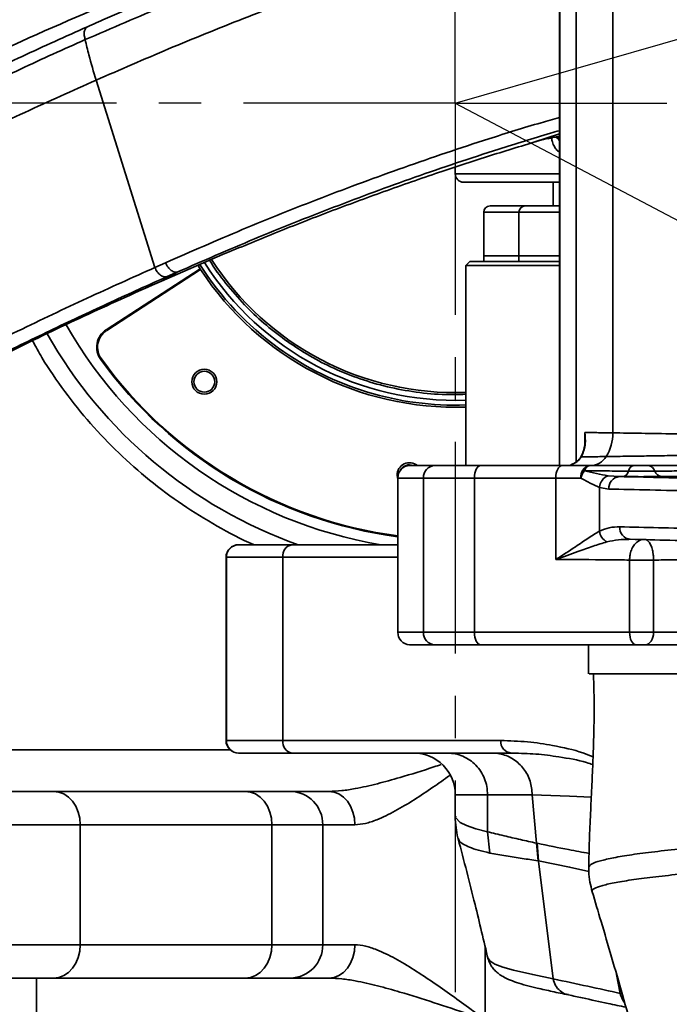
# Model space of a CAD drawing. Header units: millimetres. Extents: x -10540 to 6039, y -7467 to 6433.
# Tile 11 of 179: x -5106 to -4950, y -2550 to -2313. Entities that reach past the tile are written whole.
import ezdxf

# ---------------------------------------------------------------- set-up
doc = ezdxf.new("R2010")
doc.units = ezdxf.units.MM
doc.header["$LTSCALE"] = 8
doc.header["$PDSIZE"] = -1
doc.linetypes.add('CENTER', pattern=[10.16, 6.35, -1.27, 1.27, -1.27])
doc.layers.get('Defpoints').update_dxf_attribs({"true_color": 0x5e5e5e})
doc.layers.add('2细线层', color=4, linetype='Continuous', lineweight=13)
doc.layers.add('细实线层', color=7, linetype='Continuous')
doc.dimstyles.new('ISO-25', dxfattribs={"dimscale": 20, "dimtxt": 5, "dimasz": 6, "dimexe": 6, "dimexo": 0.625, "dimtad": 1, "dimtoh": 1, "dimdec": 0, "dimtxsty": 'Standard', "dimcen": 2.5, "dimclrd": 1, "dimclre": 1, "dimclrt": 4, "dimadec": 1, "dimazin": 2, "dimtfac": 1, "dimtdec": 0, "dimtmove": 0, "dimatfit": 0, "dimfxl": 1, "dimarcsym": 0})

# ---------------------------------------------------------------- blocks, each defined once
blk = doc.blocks.new('*D101')
at = {"layer": '2细线层', "color": 1, "linetype": 'ByBlock', "lineweight": -2, "transparency": 16777216}
blk.add_line((-5001.18, -2333.27), (-2056.74, -1489.33), dxfattribs=at)
at = {"layer": '2细线层', "color": 1, "linetype": 'ByBlock', "transparency": 16777216}
blk.add_solid([(-2062.25, -1470.1), (-2051.23, -1508.56), (-1941.38, -1456.27)], dxfattribs=at)
at = {"layer": 'Defpoints', "color": 0, "linetype": 'ByBlock', "transparency": 16777216}
for p in [(-1941.38, -1456.27), (-5001.18, -2333.27)]:
    blk.add_point(p, dxfattribs=at)
at = {"layer": '2细线层', "color": 4, "linetype": 'ByBlock', "transparency": 16777216, "insert": (-3546.18, -1851.22), "char_height": 100, "attachment_point": 5, "rotation": 15.9934}
blk.add_mtext('R3183', dxfattribs=at)
blk = doc.blocks.new('*D102')
at = {"layer": '2细线层', "color": 1, "linetype": 'ByBlock', "lineweight": -2, "transparency": 16777216}
for p, q in [((-5001.18, -2333.27), (-4109.98, -2804.26)), ((-4003.89, -2860.33), (-3352.21, -3204.74)), ((-3352.21, -3204.74), (-2993.64, -3204.74))]:
    blk.add_line(p, q, dxfattribs=at)
at = {"layer": '2细线层', "color": 1, "linetype": 'ByBlock', "transparency": 16777216}
blk.add_solid([(-3994.54, -2842.65), (-4013.23, -2878.01), (-4109.98, -2804.26)], dxfattribs=at)
at = {"layer": 'Defpoints', "color": 0, "linetype": 'ByBlock', "transparency": 16777216}
for p in [(-5001.18, -2333.27), (-4109.98, -2804.26)]:
    blk.add_point(p, dxfattribs=at)
at = {"layer": '2细线层', "color": 4, "linetype": 'ByBlock', "transparency": 16777216, "insert": (-3166.68, -3141.67), "char_height": 100, "attachment_point": 5}
blk.add_mtext('R1008', dxfattribs=at)

msp = doc.modelspace()

# ---------------------------------------------------------------- linework, layer by layer
at = {"color": 7, "linetype": 'Continuous', "lineweight": 35}
for p, q in [((-4976.18, -2420.27), (-4976.18, -2243.81)), ((-4972.19, -2419.41), (-4972.19, -2244.68)), ((-4963.35, -2245.62), (-4963.35, -2412.43)), ((-5073.26, -2372.73), (-5087.38, -2327.79)), ((-4982.3, -2342.68), (-4976.18, -2340.69)), ((-4982.21, -2342.66), (-4981.59, -2342.49)), ((-5001.18, -2348.64), (-5001.18, -2350.27)), ((-5001.18, -2350.27), (-4976.18, -2350.27)), ((-4976.18, -2352.27), (-4999.18, -2352.27)), ((-4977.68, -2352.27), (-4977.68, -2357.97)), ((-4992.84, -2357.97), (-4984.4, -2357.97)), ((-4984.4, -2357.97), (-4976.18, -2357.97)), ((-4994.34, -2359.47), (-4994.34, -2369.97)), ((-4985.9, -2359.47), (-4994.34, -2359.47)), ((-4985.9, -2359.47), (-4985.9, -2369.97)), ((-4985.82, -2359.47), (-4985.9, -2359.47)), ((-4976.18, -2359.47), (-4985.82, -2359.47)), ((-5071.71, -2376), (-5057, -2369.65)), ((-4994.34, -2369.97), (-4994.34, -2371.27)), ((-4985.9, -2369.97), (-4994.34, -2369.97)), ((-4985.9, -2369.97), (-4985.9, -2371.27)), ((-4985.82, -2369.97), (-4985.9, -2369.97)), ((-4976.18, -2369.97), (-4985.9, -2369.97)), ((-4976.18, -2369.97), (-4985.82, -2369.97)), ((-5073.26, -2372.73), (-5070.69, -2371.58)), ((-5062.4, -2373.03), (-5062.92, -2372.21)), ((-4997.68, -2371.27), (-4998.68, -2372.27)), ((-4998.68, -2372.27), (-4998.68, -2420.27)), ((-4976.18, -2372.27), (-4998.68, -2372.27)), ((-4976.18, -2371.27), (-4997.68, -2371.27)), ((-5062.4, -2373.03), (-5084.94, -2387.67)), ((-5062.29, -2373.2), (-5084.83, -2387.83)), ((-5067.74, -2373.78), (-5071.71, -2376)), ((-5067.74, -2373.78), (-5070.3, -2374.92)), ((-5084.94, -2387.67), (-5084.83, -2387.83)), ((-5086.27, -2394.79), (-5086.11, -2394.67)), ((-4970.12, -2415.06), (-4970.12, -2412.33)), ((-4970.98, -2418.2), (-4971.56, -2418.95)), ((-4970.99, -2418.07), (-4971.14, -2418.33)), ((-4970.89, -2418.03), (-4970.98, -2418.2)), ((-5012.14, -2420.27), (-5006.09, -2420.27)), ((-5006.09, -2420.27), (-4995.09, -2420.27)), ((-4995.09, -2420.27), (-4975.53, -2420.27)), ((-4975.53, -2420.27), (-4968.92, -2420.27)), ((-4968.92, -2420.27), (-4958.35, -2420.27)), ((-4954.87, -2420.27), (-4947.94, -2420.27)), ((-5008.83, -2423.27), (-5014.96, -2423.27)), ((-5014.96, -2423.27), (-5014.96, -2460.27)), ((-4996.6, -2423.27), (-5008.83, -2423.27)), ((-5008.83, -2460.27), (-5008.83, -2423.27)), ((-4977.05, -2423.27), (-4996.6, -2423.27)), ((-4996.6, -2423.27), (-4996.6, -2460.27)), ((-4977.05, -2442.79), (-4977.05, -2423.27)), ((-4971.04, -2423.27), (-4977.05, -2423.27)), ((-4964.51, -2422.7), (-4961.8, -2422.91)), ((-4960.85, -2422.92), (-4961.8, -2422.91)), ((-4966.58, -2425.53), (-4966.58, -2436.01)), ((-4964.34, -2425.91), (-4966.58, -2425.53)), ((-4959.18, -2437.97), (-4959.51, -2437.98)), ((-5053.18, -2439.27), (-5053.11, -2439.27)), ((-5053.11, -2439.27), (-5040.37, -2439.27)), ((-5040.37, -2439.27), (-5014.96, -2439.27)), ((-5056.18, -2442.27), (-5056.18, -2486.27)), ((-5056.11, -2442.27), (-5056.18, -2442.27)), ((-5042.56, -2442.27), (-5056.11, -2442.27)), ((-5056.11, -2486.27), (-5056.11, -2442.27)), ((-5042.56, -2442.27), (-5042.56, -2486.27)), ((-5014.96, -2442.27), (-5042.56, -2442.27)), ((-4959.34, -2442.95), (-4959.34, -2442.94)), ((-4953.6, -2442.95), (-4959.34, -2442.95)), ((-4959.34, -2460.27), (-4959.34, -2442.95)), ((-4953.6, -2442.94), (-4953.6, -2442.95)), ((-4953.6, -2442.95), (-4953.6, -2460.27)), ((-5014.96, -2460.27), (-5008.83, -2460.27)), ((-5008.83, -2460.27), (-4996.6, -2460.27)), ((-4996.6, -2460.27), (-4959.34, -2460.27)), ((-4959.34, -2460.27), (-4953.6, -2460.27)), ((-4953.6, -2460.27), (-4944.76, -2460.27)), ((-5006.09, -2463.27), (-5012.14, -2463.27)), ((-4995.09, -2463.27), (-5006.09, -2463.27)), ((-4957.83, -2463.27), (-4995.09, -2463.27)), ((-4969.18, -2463.27), (-4969.18, -2470.27)), ((-4955.53, -2463.27), (-4957.83, -2463.27)), ((-4946.69, -2463.27), (-4955.53, -2463.27)), ((-5056.18, -2486.27), (-5056.11, -2486.27)), ((-5056.11, -2486.27), (-5042.56, -2486.27)), ((-5042.56, -2486.27), (-4990.29, -2486.27)), ((-5053.11, -2489.27), (-5053.18, -2489.27)), ((-5040.37, -2489.27), (-5053.11, -2489.27)), ((-4987.71, -2489.27), (-5040.37, -2489.27)), ((-4987.43, -2489.28), (-4987.71, -2489.27)), ((-5171.18, -2498.48), (-5097.58, -2498.48)), ((-5097.58, -2498.48), (-5051.58, -2498.48)), ((-5051.58, -2498.48), (-5040.78, -2498.48)), ((-5001.18, -2499.27), (-5001.18, -2504.47)), ((-5001.15, -2499.27), (-5001.17, -2499.27)), ((-4993.43, -2508.16), (-4993.43, -2499.27)), ((-4981.65, -2510.89), (-4982.71, -2499.3)), ((-4982.71, -2499.3), (-4982.71, -2499.3)), ((-4982.71, -2499.3), (-4982.71, -2499.3)), ((-5091.18, -2506.48), (-5171.18, -2506.48)), ((-5091.18, -2506.48), (-5091.18, -2535.27)), ((-5045.18, -2506.48), (-5091.18, -2506.48)), ((-5045.18, -2535.27), (-5045.18, -2506.48)), ((-5032.98, -2506.48), (-5045.18, -2506.48)), ((-5032.98, -2535.27), (-5032.98, -2506.48)), ((-4993.43, -2508.16), (-4992.89, -2513.26)), ((-5000.38, -2509.88), (-5000.39, -2509.87)), ((-4981.65, -2510.89), (-4981.28, -2515.16)), ((-4981.54, -2510.9), (-4981.19, -2515.17)), ((-4981.19, -2515.18), (-4977.7, -2543.46)), ((-4969.16, -2516.69), (-4969.01, -2516.5)), ((-5171.18, -2535.27), (-5091.18, -2535.27)), ((-5091.18, -2535.27), (-5045.18, -2535.27)), ((-5045.18, -2535.27), (-5032.98, -2535.27)), ((-4962.46, -2542.42), (-4961.57, -2546.95)), ((-5097.58, -2543.27), (-5171.18, -2543.27)), ((-5051.58, -2543.27), (-5097.58, -2543.27)), ((-5040.78, -2543.27), (-5051.58, -2543.27)), ((-4961.57, -2546.95), (-4961.12, -2547.05))]:
    msp.add_line(p, q, dxfattribs=at)
at = {"color": 7, "linetype": 'Continuous', "lineweight": 35, "flags": 128}
for points in [[(-4976.18, -2341.87), (-4976.83, -2341.39), (-4976.85, -2341.38)], [(-4971.56, -2418.95), (-4971.64, -2418.98), (-4971.66, -2418.99)], [(-4970.98, -2418.2), (-4971.09, -2418.27), (-4971.14, -2418.33)], [(-4970.89, -2418.03), (-4971, -2418.11), (-4971.06, -2418.19)], [(-4996.6, -2423.27), (-4996.57, -2422.69), (-4996.49, -2422.12), (-4996.35, -2421.6), (-4996.16, -2421.15), (-4995.93, -2420.78), (-4995.67, -2420.5), (-4995.38, -2420.33), (-4995.09, -2420.27)], [(-4977.05, -2423.27), (-4977.02, -2422.69), (-4976.93, -2422.12), (-4976.79, -2421.6), (-4976.6, -2421.15), (-4976.37, -2420.78), (-4976.11, -2420.5), (-4975.83, -2420.33), (-4975.53, -2420.27)], [(-5015.15, -2422.6), (-5014.96, -2423.63), (-5014.96, -2423.65)], [(-4953.6, -2442.94), (-4954.23, -2442.94), (-4954.91, -2442.94), (-4955.64, -2442.94), (-4956.4, -2442.94), (-4957.16, -2442.94), (-4957.92, -2442.94), (-4958.65, -2442.94), (-4959.34, -2442.94)], [(-4996.6, -2460.27), (-4996.57, -2460.86), (-4996.49, -2461.42), (-4996.35, -2461.94), (-4996.16, -2462.39), (-4995.93, -2462.76), (-4995.67, -2463.04), (-4995.38, -2463.21), (-4995.09, -2463.27)], [(-4959.34, -2460.27), (-4959.31, -2460.86), (-4959.23, -2461.42), (-4959.09, -2461.94), (-4958.9, -2462.39), (-4958.67, -2462.76), (-4958.41, -2463.04), (-4958.12, -2463.21), (-4957.83, -2463.27)], [(-4953.6, -2460.27), (-4953.64, -2460.86), (-4953.75, -2461.42), (-4953.93, -2461.94), (-4954.17, -2462.39), (-4954.46, -2462.76), (-4954.79, -2463.04), (-4955.15, -2463.21), (-4955.53, -2463.27)], [(-5149.64, -2488.48), (-5129.64, -2488.48), (-5055.21, -2488.48)], [(-5091.18, -2506.48), (-5091.3, -2504.92), (-5091.66, -2503.42), (-5092.26, -2502.03), (-5093.05, -2500.82), (-5094.02, -2499.82), (-5095.13, -2499.09), (-5096.33, -2498.63), (-5097.58, -2498.48)], [(-5045.18, -2506.48), (-5045.3, -2504.92), (-5045.66, -2503.42), (-5046.26, -2502.03), (-5047.05, -2500.82), (-5048.02, -2499.82), (-5049.13, -2499.09), (-5050.33, -2498.63), (-5051.58, -2498.48)], [(-5025.24, -2506.48), (-5025.36, -2504.92), (-5025.72, -2503.42), (-5026.29, -2502.03), (-5027.07, -2500.82), (-5028.02, -2499.82), (-5029.1, -2499.09), (-5030.27, -2498.63), (-5031.49, -2498.48)], [(-4968.54, -2499.88), (-4973.73, -2499.63), (-4982.71, -2499.3), (-4982.71, -2499.3), (-4982.71, -2499.3)], [(-5001.04, -2504.44), (-5001.12, -2504.77), (-5000.02, -2505.91), (-4998.46, -2506.67), (-4996.26, -2507.42), (-4993.43, -2508.16), (-4993.43, -2508.16), (-4993.43, -2508.16)], [(-4969.15, -2517.72), (-4973.73, -2516.65), (-4981.19, -2515.17), (-4981.19, -2515.17), (-4981.19, -2515.17)], [(-5091.18, -2535.27), (-5091.3, -2536.83), (-5091.66, -2538.33), (-5092.26, -2539.72), (-5093.05, -2540.93), (-5094.02, -2541.92), (-5095.13, -2542.66), (-5096.33, -2543.12), (-5097.58, -2543.27)], [(-5045.18, -2535.27), (-5045.3, -2536.83), (-5045.66, -2538.33), (-5046.26, -2539.72), (-5047.05, -2540.93), (-5048.02, -2541.92), (-5049.13, -2542.66), (-5050.33, -2543.12), (-5051.58, -2543.27)], [(-5025.24, -2535.27), (-5025.36, -2536.83), (-5025.72, -2538.33), (-5026.29, -2539.72), (-5027.07, -2540.93), (-5028.02, -2541.92), (-5029.1, -2542.66), (-5030.27, -2543.12), (-5031.49, -2543.27)], [(-4994.02, -2535.77), (-4994.02, -2543.27), (-4994.02, -2553.27)], [(-4993.36, -2538.45), (-4992.92, -2539.16), (-4991.71, -2539.94), (-4989.79, -2540.69), (-4987.23, -2541.41), (-4982.6, -2542.44), (-4977.7, -2543.46), (-4977.7, -2543.46), (-4977.7, -2543.46)], [(-5101.71, -2553.27), (-5101.71, -2551.32), (-5101.71, -2549.44), (-5101.71, -2547.71), (-5101.71, -2546.2), (-5101.71, -2544.96), (-5101.71, -2544.03), (-5101.71, -2543.46), (-5101.71, -2543.27)]]:
    msp.add_lwpolyline(points, dxfattribs=at)
at = {"color": 7, "linetype": 'Continuous', "lineweight": 35}
for radius in [3, 2.5]:
    msp.add_circle((-5061.4, -2400.15), radius, dxfattribs=at)
for centre, radius, start, end in [((-4999.18, -2350.27), 2, 180, 270), ((-4992.84, -2359.47), 1.5, 90, 180), ((-4984.4, -2359.47), 1.5, 90, 180), ((-5001.18, -2333.27), 72.5, 212.3176, 234.2228), ((-5001.18, -2333.27), 71.35, 212.458, 272.0081), ((-5001.18, -2333.27), 69.5, 212.6914, 272.0614), ((-5001.18, -2333.27), 73, 213.157, 271.9626), ((-5001.18, -2333.27), 107.5, 209.6742, 260.4174), ((-5001.18, -2333.27), 112.5, 209.4892, 250.4282), ((-5082.22, -2391.86), 5, 123, 215.866), ((-5082.22, -2391.86), 4.8, 123, 215.866), ((-5001.18, -2333.27), 72.5, 234.2228, 271.9761), ((-5001.18, -2333.27), 105, 215.866, 262.4588), ((-5001.18, -2333.27), 104.8, 215.866, 262.4443), ((-4974.14, -2412.44), 10.8, 328.3259, 0.0544), ((-5012.15, -2422.6), 3, 50.9307, 180), ((-4968.74, -2415.88), 4.39, 271.0602, 329.4876), ((-5012.05, -2423.18), 2.91, 91.8362, 181.7254), ((-5012.15, -2422.6), 2.5, 68.6953, 150.8836), ((-5005.95, -2423.15), 2.88, 92.7308, 182.4924), ((-4968.39, -2422.89), 2.68, 101.5058, 188.0895), ((-4966.74, -2424.39), 4.45, 140.2553, 165.4115), ((-4968.59, -2421.83), 1.59, 102.1289, 169.9275), ((-4961.23, -2421.3), 1.66, 283.3693, 349.8711), ((-4958, -2421.85), 1.62, 102.5584, 170.8266), ((-4955.09, -2422.15), 1.89, 17.1069, 83.3875), ((-4951.44, -2421.01), 1.93, 197.7427, 262.5241), ((-4963.31, -2425.76), 3.28, 111.5929, 175.9786), ((-4961.52, -2425.72), 2.82, 95.6278, 183.8791), ((-4963.11, -2435.53), 3.51, 187.9124, 241.0673), ((-4958.94, -2435.22), 2.76, 174.7824, 264.8944), ((-5053.18, -2442.27), 3, 90, 180), ((-5053.11, -2442.27), 3, 90.0081, 180.0081), ((-5039.89, -2441.92), 2.69, 100.3291, 187.5078), ((-5012.05, -2460.36), 2.91, 178.2746, 268.1638), ((-5005.95, -2460.4), 2.88, 177.5076, 267.2692), ((-5053.18, -2486.27), 3, 180, 270), ((-5053.11, -2486.27), 3, 179.9919, 269.9919), ((-5039.89, -2486.62), 2.69, 172.4922, 259.6709), ((-4987.48, -2486.47), 2.81, 176.0029, 265.3475), ((-5011.18, -2499.27), 10, 359.9697, 90.0012), ((-5040.88, -2506.37), 7.9, 359.2609, 89.2413), ((-5040.88, -2535.37), 7.9, 270.7587, 0.7391), ((-4956.68, -2546), 4.98, 191.0113, 217.2825)]:
    msp.add_arc(centre, radius, start, end, dxfattribs=at)
for points, knots in [([(-4976.13, -2420.27), (-4976.13, -2415.78), (-4976.12, -2403.48), (-4976.12, -2377.94), (-4976.12, -2343.64), (-4976.12, -2304.02), (-4976.13, -2271.09), (-4976.14, -2250.86), (-4976.14, -2243.76), (-4976.14, -2243.22)], [0, 0, 0, 0, 0.076142, 0.208375, 0.4328, 0.657222, 0.87962, 0.990816, 1, 1, 1, 1]), ([(-5089.47, -2314.97), (-5088.04, -2314.34), (-5080.7, -2311.13), (-5067.14, -2305.42), (-5048.37, -2298.03), (-5029, -2290.92), (-5015.57, -2286.51), (-5008.86, -2284.31)], [0, 0, 0, 0, 0.056785, 0.291884, 0.52698, 0.763492, 1, 1, 1, 1]), ([(-5009.38, -2287.31), (-5016.45, -2289.64), (-5030.59, -2294.3), (-5051.01, -2301.89), (-5070.91, -2309.8), (-5083.62, -2315.3), (-5089.98, -2318.06)], [0, 0, 0, 0, 0.249134, 0.498275, 0.749136, 1, 1, 1, 1]), ([(-5087.38, -2327.79), (-5081.61, -2325.27), (-5070.09, -2320.24), (-5052.13, -2312.97), (-5033.73, -2306.01), (-5014.92, -2299.41), (-4996.19, -2293.5), (-4983.27, -2289.64), (-4976.66, -2287.96), (-4976.18, -2287.83)], [0, 0, 0, 0, 0.168981, 0.337528, 0.505328, 0.672081, 0.837503, 0.988034, 1, 1, 1, 1]), ([(-5104.91, -2305.05), (-5105.22, -2305.98), (-5105.79, -2307.71), (-5107.21, -2310), (-5108.86, -2311.91), (-5110.82, -2313.56), (-5112.32, -2314.34), (-5113.08, -2314.74)], [0, 0, 0, 0, 0.225379, 0.416269, 0.612676, 0.80357, 1, 1, 1, 1]), ([(-5082.68, -2308.62), (-5085.21, -2309.7), (-5097.87, -2315.07), (-5112.36, -2321.53), (-5124.06, -2327.38), (-5125.94, -2328.33)], [0, 0, 0, 0, 0.173364, 0.866905, 1, 1, 1, 1]), ([(-5120.87, -2329.67), (-5115.61, -2327.09), (-5105.08, -2321.94), (-5094.68, -2317.29), (-5089.47, -2314.97)], [0, 0, 0, 0, 0.499747, 1, 1, 1, 1]), ([(-5089.98, -2318.06), (-5089.98, -2318.06), (-5095.12, -2320.33), (-5105.47, -2325.02), (-5115.91, -2330.13), (-5121.14, -2332.69)], [0, 0, 0, 0, 0.000001, 0.499748, 1, 1, 1, 1]), ([(-5089.98, -2318.06), (-5089.7, -2319.28), (-5088.94, -2322.56), (-5087.98, -2325.78), (-5087.38, -2327.79)], [0, 0, 0, 0, 0.374476, 1, 1, 1, 1]), ([(-5087.38, -2327.79), (-5093.06, -2330.34), (-5104.42, -2335.43), (-5121.8, -2343.6), (-5139.29, -2352.28), (-5156.81, -2361.58), (-5174.22, -2371.62), (-5191.37, -2382.48), (-5208.13, -2394.21), (-5224.41, -2406.8), (-5240.18, -2420.13), (-5255.45, -2434.07), (-5270.31, -2448.46), (-5284.81, -2463.16), (-5299.03, -2478.04), (-5308.3, -2488.02), (-5312.94, -2493.01)], [0, 0, 0, 0, 0.071428, 0.142857, 0.214286, 0.285714, 0.357141, 0.428568, 0.499994, 0.571421, 0.642848, 0.714277, 0.785707, 0.857138, 0.928569, 1, 1, 1, 1]), ([(-5070.69, -2371.58), (-5064.6, -2368.92), (-5052.41, -2363.6), (-5033.29, -2355.95), (-5013.58, -2348.62), (-4995.9, -2342.69), (-4983.37, -2338.77), (-4977.65, -2337.14), (-4976.18, -2336.72)], [0, 0, 0, 0, 0.207292, 0.414583, 0.623107, 0.831626, 0.956533, 1, 1, 1, 1]), ([(-4976.18, -2339.9), (-4976.9, -2340.11), (-4981.83, -2341.51), (-4993.49, -2345.16), (-5010.97, -2351), (-5030.49, -2358.24), (-5049.5, -2365.83), (-5061.66, -2371.13), (-5067.74, -2373.78)], [0, 0, 0, 0, 0.021884, 0.149818, 0.361713, 0.573612, 0.786805, 1, 1, 1, 1]), ([(-4982.3, -2342.68), (-4980.8, -2342.23), (-4978.8, -2341.64), (-4976.7, -2341.35), (-4976.18, -2341.28)], [0, 0, 0, 0, 0.751944, 1, 1, 1, 1]), ([(-4978.96, -2341.83), (-4978.17, -2341.64), (-4977.26, -2341.43), (-4976.31, -2341.35), (-4976.18, -2341.34)], [0, 0, 0, 0, 0.8576387, 1, 1, 1, 1]), ([(-4976.18, -2345.12), (-4976.39, -2344.95), (-4976.83, -2344.58), (-4977.41, -2343.75), (-4977.86, -2342.77), (-4978.01, -2341.99), (-4978.07, -2341.66)], [0, 0, 0, 0, 0.2597782, 0.5376974, 0.8073762, 1, 1, 1, 1]), ([(-4976.18, -2342.42), (-4976.29, -2342.21), (-4976.52, -2341.82), (-4976.89, -2341.58), (-4977.06, -2341.47)], [0, 0, 0, 0, 0.516413, 1, 1, 1, 1]), ([(-5005.89, -2350.19), (-5002.01, -2348.9), (-4994.25, -2346.3), (-4986.28, -2343.89), (-4982.3, -2342.68)], [0, 0, 0, 0, 0.499851, 1, 1, 1, 1]), ([(-5057, -2369.65), (-5052.91, -2367.95), (-5044.75, -2364.55), (-5032.09, -2359.6), (-5019.18, -2354.78), (-5010.32, -2351.72), (-5005.89, -2350.19)], [0, 0, 0, 0, 0.249648, 0.499296, 0.749649, 1, 1, 1, 1]), ([(-5060.14, -2371), (-5060.14, -2371), (-5059.01, -2372.97), (-5056.25, -2376.59), (-5051.92, -2381.65), (-5047.2, -2386.18), (-5043.8, -2388.77), (-5042.1, -2390.06)], [0, 0, 0, 0, 0.000351, 0.257536, 0.514742, 0.757366, 1, 1, 1, 1]), ([(-5294.22, -2538.7), (-5291.99, -2536.33), (-5284.19, -2528.02), (-5270.8, -2513.76), (-5253.88, -2496.13), (-5236.59, -2478.89), (-5219.99, -2463.28), (-5203.93, -2449.42), (-5188.54, -2437.29), (-5172.7, -2425.88), (-5156.51, -2415.25), (-5139.91, -2405.42), (-5123.06, -2396.38), (-5106.17, -2387.92), (-5089.45, -2380.02), (-5078.66, -2375.16), (-5073.26, -2372.73)], [0, 0, 0, 0, 0.034002, 0.1195, 0.205014, 0.290502, 0.375965, 0.444647, 0.51342, 0.58221, 0.650955, 0.719615, 0.789687, 0.859821, 0.929943, 1, 1, 1, 1]), ([(-5062.4, -2373.03), (-5062.4, -2373.03), (-5062.4, -2373.03), (-5062.38, -2373.06), (-5062.35, -2373.11), (-5062.32, -2373.15), (-5062.3, -2373.18), (-5062.29, -2373.2)], [0, 0, 0, 0, 0.2146937, 0.4293874, 0.644081, 0.8587743, 1, 1, 1, 1]), ([(-5070.3, -2374.92), (-5074.79, -2376.94), (-5083.77, -2380.98), (-5097.61, -2387.46), (-5111.66, -2394.34), (-5125.88, -2401.67), (-5140.13, -2409.55), (-5154.94, -2418.38), (-5170.16, -2428.35), (-5185.66, -2439.58), (-5200.69, -2451.62), (-5216.13, -2465.08), (-5231.91, -2479.88), (-5248.09, -2495.98), (-5263.97, -2512.43), (-5274.41, -2523.59), (-5279.64, -2529.17)], [0, 0, 0, 0, 0.062011, 0.124045, 0.186062, 0.248745, 0.311446, 0.374125, 0.445504, 0.516883, 0.588755, 0.660633, 0.745395, 0.830164, 0.915081, 1, 1, 1, 1]), ([(-5240.16, -2489.91), (-5235.21, -2484.98), (-5225.31, -2475.11), (-5209.98, -2460.85), (-5194.09, -2447.12), (-5177.46, -2434.2), (-5160.17, -2422.19), (-5142.53, -2411.25), (-5124.71, -2401.35), (-5106.9, -2392.27), (-5089.15, -2383.8), (-5077.52, -2378.6), (-5071.71, -2376)], [0, 0, 0, 0, 0.0997796, 0.1995685, 0.2993168, 0.4003693, 0.5014802, 0.6025321, 0.7015959, 0.8006637, 0.900332, 1, 1, 1, 1]), ([(-5049.49, -2439.27), (-5049.52, -2439.26), (-5052.57, -2438.02), (-5058.36, -2434.86), (-5066.74, -2429.75), (-5074.63, -2423.86), (-5082.01, -2417.35), (-5088.81, -2410.26), (-5094.94, -2402.58), (-5099.57, -2395.92), (-5101.88, -2391.68), (-5102.62, -2390.32)], [0, 0, 0, 0, 0.001281, 0.13474, 0.268198, 0.402134, 0.536069, 0.669527, 0.802986, 0.936921, 1, 1, 1, 1]), ([(-5042.1, -2390.06), (-5040.34, -2391.26), (-5036.81, -2393.67), (-5031.01, -2396.7), (-5024.85, -2399.26), (-5018.28, -2401.27), (-5011.43, -2402.62), (-5004.84, -2403.32), (-5000.57, -2403.21), (-4998.68, -2403.16)], [0, 0, 0, 0, 0.138592, 0.27719, 0.424101, 0.571023, 0.722862, 0.8771, 1, 1, 1, 1]), ([(-4970.12, -2412.33), (-4970.11, -2412.34), (-4969.96, -2413.25), (-4969.89, -2414.65), (-4970.22, -2416.5), (-4970.6, -2417.49), (-4970.86, -2417.99), (-4970.89, -2418.03)], [0, 0, 0, 0, 0.002852, 0.474525, 0.724932, 0.974721, 1, 1, 1, 1]), ([(-4970.12, -2412.33), (-4969.22, -2412.35), (-4967.43, -2412.37), (-4964.71, -2412.41), (-4963.35, -2412.43)], [0, 0, 0, 0, 0.497553, 1, 1, 1, 1]), ([(-4970.11, -2414.1), (-4970.09, -2413.52), (-4970.07, -2412.93), (-4970.12, -2412.34), (-4970.12, -2412.33)], [0, 0, 0, 0, 0.98805, 1, 1, 1, 1]), ([(-4963.35, -2412.43), (-4961.13, -2412.46), (-4956.71, -2412.53), (-4948.66, -2412.66), (-4939.55, -2412.82), (-4929.32, -2413.02), (-4918.19, -2413.26), (-4906.24, -2413.55), (-4893.53, -2413.88), (-4880.15, -2414.25), (-4866.21, -2414.64), (-4851.83, -2415.07), (-4837.09, -2415.5), (-4822.07, -2415.94), (-4806.9, -2416.35), (-4796.78, -2416.59), (-4791.73, -2416.71)], [0, 0, 0, 0, 0.069011, 0.138022, 0.209713, 0.28166, 0.353607, 0.425298, 0.497007, 0.568973, 0.640939, 0.712648, 0.784358, 0.856324, 0.92829, 1, 1, 1, 1]), ([(-4970.09, -2414.1), (-4970.09, -2414.49), (-4970.08, -2415.39), (-4970.39, -2416.68), (-4970.73, -2417.66), (-4971.03, -2418.12), (-4971.07, -2418.18)], [0, 0, 0, 0, 0.27319, 0.633844, 0.949803, 1, 1, 1, 1]), ([(-4971.66, -2418.98), (-4971.93, -2419.22), (-4972.46, -2419.68), (-4973.1, -2419.99), (-4973.48, -2420.09), (-4973.53, -2420.11)], [0, 0, 0, 0, 0.468185, 0.931823, 1, 1, 1, 1]), ([(-4971.56, -2418.95), (-4971.68, -2419.07), (-4972.2, -2419.55), (-4972.83, -2419.83), (-4973.3, -2420.04)], [0, 0, 0, 0, 0.247551, 1, 1, 1, 1]), ([(-4971.09, -2418.25), (-4971.13, -2418.32), (-4971.3, -2418.61), (-4971.56, -2418.88), (-4971.76, -2419.08)], [0, 0, 0, 0, 0.253869, 1, 1, 1, 1]), ([(-4970.98, -2418.2), (-4970.28, -2418.19), (-4968.61, -2418.16), (-4966.3, -2418.13), (-4964.96, -2418.11)], [0, 0, 0, 0, 0.415481, 1, 1, 1, 1]), ([(-4964.96, -2418.11), (-4963.47, -2418.09), (-4960.65, -2418.05), (-4955.94, -2417.98), (-4951.04, -2417.9), (-4945.77, -2417.81), (-4941.95, -2417.74), (-4940.04, -2417.71)], [0, 0, 0, 0, 0.215929, 0.410966, 0.606003, 0.803001, 1, 1, 1, 1]), ([(-4970.15, -2421.55), (-4969.18, -2421.78), (-4967.23, -2422.25), (-4965.42, -2422.55), (-4964.51, -2422.7)], [0, 0, 0, 0, 0.4985781, 1, 1, 1, 1]), ([(-4959.6, -2421.59), (-4961.33, -2421.59), (-4964.85, -2421.57), (-4968.36, -2421.56), (-4970.15, -2421.55)], [0, 0, 0, 0, 0.491022, 1, 1, 1, 1]), ([(-4953.28, -2421.59), (-4953.79, -2421.6), (-4954.82, -2421.6), (-4956.69, -2421.6), (-4958.34, -2421.6), (-4959.25, -2421.6), (-4959.6, -2421.59)], [0, 0, 0, 0, 0.274765, 0.549531, 0.824331, 1, 1, 1, 1]), ([(-4958.35, -2420.27), (-4958.04, -2420.27), (-4957.41, -2420.27), (-4956.36, -2420.27), (-4955.49, -2420.27), (-4955.04, -2420.27), (-4954.87, -2420.27)], [0, 0, 0, 0, 0.276575, 0.553146, 0.829958, 1, 1, 1, 1]), ([(-4946.35, -2421.57), (-4947.89, -2421.57), (-4950.19, -2421.58), (-4952.5, -2421.59), (-4953.28, -2421.59)], [0, 0, 0, 0, 0.664244, 1, 1, 1, 1]), ([(-4966.58, -2425.53), (-4967.25, -2425.24), (-4968.59, -2424.65), (-4970.22, -2423.74), (-4971.04, -2423.27)], [0, 0, 0, 0, 0.49403, 1, 1, 1, 1]), ([(-4961.8, -2422.91), (-4958.74, -2422.98), (-4952.62, -2423.12), (-4942.31, -2423.37), (-4931.08, -2423.65), (-4918.84, -2423.98), (-4905.7, -2424.34), (-4896.32, -2424.61), (-4891.64, -2424.75)], [0, 0, 0, 0, 0.163267, 0.326709, 0.489977, 0.659919, 0.830057, 1, 1, 1, 1]), ([(-4951.69, -2422.92), (-4951.7, -2422.92), (-4952.38, -2422.93), (-4953.95, -2422.93), (-4956.62, -2422.94), (-4959.02, -2422.93), (-4960.34, -2422.92), (-4960.85, -2422.92)], [0, 0, 0, 0, 0.000505, 0.27468, 0.548868, 0.823265, 1, 1, 1, 1]), ([(-4944.78, -2422.87), (-4945.94, -2422.87), (-4948.24, -2422.89), (-4950.55, -2422.91), (-4951.69, -2422.92)], [0, 0, 0, 0, 0.5024642, 1, 1, 1, 1]), ([(-4893.41, -2427.75), (-4897.96, -2427.62), (-4907.07, -2427.36), (-4919.88, -2427.01), (-4932.16, -2426.68), (-4943.75, -2426.39), (-4954.66, -2426.13), (-4961.11, -2425.98), (-4964.34, -2425.91)], [0, 0, 0, 0, 0.163282, 0.326737, 0.490019, 0.659948, 0.830071, 1, 1, 1, 1]), ([(-4977.05, -2442.79), (-4977.04, -2442.78), (-4975.37, -2441.75), (-4972.64, -2439.97), (-4969.17, -2437.6), (-4967.45, -2436.54), (-4966.58, -2436.01)], [0, 0, 0, 0, 0.002125, 0.403493, 0.698072, 1, 1, 1, 1]), ([(-4966.58, -2436.01), (-4965.8, -2435.68), (-4964.22, -2435.03), (-4962.54, -2434.99), (-4961.68, -2434.97)], [0, 0, 0, 0, 0.494857, 1, 1, 1, 1]), ([(-4961.68, -2434.97), (-4958.65, -2435.04), (-4952.58, -2435.18), (-4942.45, -2435.42), (-4931.49, -2435.7), (-4919.61, -2436.01), (-4906.93, -2436.36), (-4897.91, -2436.62), (-4893.41, -2436.75)], [0, 0, 0, 0, 0.163597, 0.327352, 0.490949, 0.660574, 0.830375, 1, 1, 1, 1]), ([(-4959.51, -2437.98), (-4960.35, -2437.99), (-4962.14, -2438.01), (-4963.88, -2438.39), (-4964.81, -2438.59)], [0, 0, 0, 0, 0.466915, 1, 1, 1, 1]), ([(-4959.34, -2442.94), (-4959.33, -2442.6), (-4959.31, -2442.1), (-4959.14, -2441.16), (-4958.79, -2440.12), (-4958.11, -2439.05), (-4957.16, -2438.25), (-4956.35, -2438.01), (-4955.86, -2438), (-4955.78, -2438), (-4955.78, -2438)], [0, 0, 0, 0, 0.0936632, 0.1353717, 0.2821317, 0.4554974, 0.6759086, 0.9493327, 0.9981318, 1, 1, 1, 1]), ([(-4891.74, -2439.75), (-4896.03, -2439.63), (-4904.62, -2439.38), (-4916.75, -2439.04), (-4928.4, -2438.72), (-4939.42, -2438.44), (-4949.84, -2438.19), (-4956.07, -2438.04), (-4959.18, -2437.97)], [0, 0, 0, 0, 0.163608, 0.327373, 0.490981, 0.660595, 0.830385, 1, 1, 1, 1]), ([(-4955.78, -2438), (-4955.78, -2438), (-4955.73, -2438), (-4955.43, -2438.01), (-4954.94, -2438.25), (-4954.35, -2439.05), (-4953.93, -2440.12), (-4953.72, -2441.16), (-4953.62, -2442.1), (-4953.61, -2442.6), (-4953.6, -2442.94)], [0, 0, 0, 0, 0.001868, 0.050663, 0.323996, 0.5444, 0.717802, 0.864611, 0.906292, 1, 1, 1, 1]), ([(-4964.81, -2438.59), (-4965.89, -2438.92), (-4968.06, -2439.58), (-4972.13, -2441.04), (-4975.2, -2442.15), (-4977.04, -2442.79), (-4977.05, -2442.79)], [0, 0, 0, 0, 0.295468, 0.594777, 0.997783, 1, 1, 1, 1]), ([(-4959.34, -2442.94), (-4961.02, -2442.93), (-4966.93, -2442.87), (-4972.83, -2442.82), (-4977.05, -2442.79)], [0, 0, 0, 0, 0.28497, 1, 1, 1, 1]), ([(-4944.76, -2442.88), (-4946.05, -2442.89), (-4948.99, -2442.91), (-4951.94, -2442.93), (-4953.6, -2442.95)], [0, 0, 0, 0, 0.43651, 1, 1, 1, 1]), ([(-4968.01, -2470.27), (-4967.96, -2471.96), (-4967.86, -2475.37), (-4967.85, -2480.73), (-4967.96, -2486.23), (-4968.16, -2491.91), (-4968.43, -2497.81), (-4968.74, -2503.96), (-4969.01, -2510.27), (-4969.1, -2514.4), (-4969.14, -2516.5)], [0, 0, 0, 0, 0.101773, 0.204654, 0.312064, 0.427116, 0.552465, 0.69031, 0.842474, 1, 1, 1, 1]), ([(-4967.99, -2470.27), (-4968.01, -2470.27), (-4968.65, -2470.27), (-4969.08, -2470.27), (-4969.07, -2470.27), (-4969.07, -2470.27)], [0, 0, 0, 0, 0.017366, 0.632047, 1, 1, 1, 1]), ([(-4801.18, -2470.27), (-4805.25, -2470.27), (-4813.39, -2470.27), (-4825.55, -2470.27), (-4837.57, -2470.27), (-4849.4, -2470.27), (-4860.98, -2470.27), (-4872.24, -2470.27), (-4883.12, -2470.27), (-4893.58, -2470.27), (-4903.54, -2470.27), (-4912.96, -2470.27), (-4921.79, -2470.27), (-4929.99, -2470.27), (-4937.5, -2470.27), (-4944.29, -2470.27), (-4950.33, -2470.27), (-4955.57, -2470.27), (-4960.01, -2470.27), (-4963.59, -2470.27), (-4966.34, -2470.27), (-4967.45, -2470.27), (-4967.99, -2470.27)], [0, 0, 0, 0, 0.050071, 0.100142, 0.150212, 0.200282, 0.250353, 0.300424, 0.350495, 0.400566, 0.450636, 0.500707, 0.550778, 0.600848, 0.650919, 0.70099, 0.751061, 0.801131, 0.851202, 0.901273, 0.951343, 1, 1, 1, 1]), ([(-4990.29, -2486.27), (-4988.12, -2486.33), (-4983.78, -2486.46), (-4977.18, -2487.51), (-4971.89, -2488.64), (-4968.92, -2489.85), (-4968.11, -2490.17)], [0, 0, 0, 0, 0.2649303, 0.529897, 0.8724976, 1, 1, 1, 1]), ([(-4982.71, -2499.3), (-4982.81, -2498.17), (-4983.02, -2495.92), (-4984.66, -2492.93), (-4987.07, -2490.64), (-4989.62, -2489.54), (-4991.39, -2489.28), (-4992.1, -2489.27), (-4992.25, -2489.27)], [0, 0, 0, 0, 0.214307, 0.428614, 0.64292, 0.857227, 0.970231, 1, 1, 1, 1]), ([(-4968.18, -2492.02), (-4968.67, -2491.86), (-4971.19, -2491.02), (-4975.77, -2490.23), (-4981.7, -2489.42), (-4985.55, -2489.33), (-4987.43, -2489.28)], [0, 0, 0, 0, 0.089038, 0.452061, 0.732819, 1, 1, 1, 1]), ([(-5031.49, -2498.48), (-5030.47, -2498.44), (-5028.43, -2498.36), (-5024.55, -2497.72), (-5019.89, -2496.68), (-5013.58, -2494.91), (-5008.45, -2493.32), (-5005.13, -2492.21), (-5004.55, -2492.01)], [0, 0, 0, 0, 0.123191, 0.246531, 0.44505, 0.643772, 0.937634, 1, 1, 1, 1]), ([(-5002.51, -2494.65), (-5003.85, -2495.61), (-5006.71, -2497.64), (-5011.1, -2500.54), (-5015.62, -2503.26), (-5019.53, -2505.16), (-5022.76, -2506.27), (-5024.41, -2506.41), (-5025.24, -2506.48)], [0, 0, 0, 0, 0.167191, 0.355894, 0.551055, 0.74577, 0.873011, 1, 1, 1, 1]), ([(-5040.78, -2498.48), (-5040.06, -2498.48), (-5038.97, -2498.48), (-5036.65, -2498.48), (-5034.43, -2498.48), (-5032.54, -2498.48), (-5031.49, -2498.48)], [0, 0, 0, 0, 0.371404, 0.562666, 0.753927, 1, 1, 1, 1]), ([(-4993.43, -2499.27), (-4994.83, -2499.27), (-4997.63, -2499.27), (-4999.84, -2499.27), (-5000.98, -2499.27), (-5001.09, -2499.27), (-5001.15, -2499.27)], [0, 0, 0, 0, 0.301952, 0.603904, 0.811033, 1, 1, 1, 1]), ([(-4982.71, -2499.3), (-4982.71, -2499.3), (-4982.83, -2499.29), (-4984.11, -2499.24), (-4986.54, -2499.3), (-4990.1, -2499.27), (-4992.33, -2499.27), (-4993.43, -2499.27)], [0, 0, 0, 0, 0.000002, 0.032851, 0.358517, 0.682766, 1, 1, 1, 1]), ([(-5001.16, -2504.43), (-5001.16, -2504.46), (-5001.22, -2505.35), (-5001.01, -2507.1), (-5000.75, -2508.9), (-5000.47, -2509.79), (-5000.43, -2509.9)], [0, 0, 0, 0, 0.017732, 0.483582, 0.940631, 1, 1, 1, 1]), ([(-5025.24, -2506.48), (-5026.12, -2506.48), (-5028.32, -2506.48), (-5031.12, -2506.48), (-5032.36, -2506.48), (-5032.98, -2506.48)], [0, 0, 0, 0, 0.246158, 0.617692, 1, 1, 1, 1]), ([(-4993.43, -2508.16), (-4993.43, -2508.16), (-4992.19, -2508.45), (-4989.52, -2509.1), (-4985.52, -2510.04), (-4982.93, -2510.61), (-4981.65, -2510.89), (-4981.65, -2510.89)], [0, 0, 0, 0, 0.000002, 0.341325, 0.66823, 0.999999, 1, 1, 1, 1]), ([(-4969.01, -2516.5), (-4968.94, -2516.34), (-4968.77, -2515.95), (-4967.12, -2515.31), (-4964.24, -2514.58), (-4960.16, -2513.84), (-4954.97, -2513.12), (-4948.7, -2512.42), (-4941.34, -2511.75), (-4932.99, -2511.11), (-4923.7, -2510.5), (-4913.56, -2509.94), (-4902.6, -2509.42), (-4890.9, -2508.96), (-4878.57, -2508.56), (-4865.71, -2508.21), (-4852.4, -2508), (-4838.72, -2507.91), (-4824.79, -2507.84), (-4812.23, -2507.75), (-4804.35, -2507.58), (-4801.18, -2507.51)], [0, 0, 0, 0, 0.03897, 0.093317, 0.147656, 0.202189, 0.256722, 0.31106, 0.365405, 0.419945, 0.474484, 0.528829, 0.583154, 0.637674, 0.692193, 0.746517, 0.800678, 0.855035, 0.909388, 0.963546, 1, 1, 1, 1]), ([(-5000.47, -2509.89), (-4999.1, -2515.11), (-4996.59, -2524.71), (-4994.33, -2534.36), (-4993.3, -2538.77)], [0, 0, 0, 0, 0.5443015, 1, 1, 1, 1]), ([(-4992.89, -2513.26), (-4993.84, -2513.03), (-4995.74, -2512.59), (-4997.85, -2511.86), (-4999.39, -2511.11), (-5000.25, -2510.45), (-5000.35, -2510.04), (-5000.38, -2509.88)], [0, 0, 0, 0, 0.215456, 0.431072, 0.646521, 0.868201, 1, 1, 1, 1]), ([(-4981.65, -2510.88), (-4981.65, -2510.88), (-4981.61, -2510.89), (-4981.58, -2510.89), (-4981.54, -2510.9)], [0, 0, 0, 0, 0.000454, 1, 1, 1, 1]), ([(-4981.54, -2510.9), (-4978.96, -2511.44), (-4974.57, -2512.36), (-4970.67, -2513.06), (-4969.07, -2513.35)], [0, 0, 0, 0, 0.587539, 1, 1, 1, 1]), ([(-4981.28, -2515.16), (-4981.31, -2515.16), (-4982.59, -2514.95), (-4985.14, -2514.54), (-4989.08, -2513.96), (-4991.6, -2513.49), (-4992.89, -2513.26)], [0, 0, 0, 0, 0.008397, 0.332378, 0.659674, 1, 1, 1, 1]), ([(-4801.18, -2512.93), (-4804.33, -2512.88), (-4812.1, -2512.78), (-4824.44, -2512.94), (-4838.21, -2513.23), (-4851.86, -2513.46), (-4865.16, -2513.8), (-4877.88, -2514.2), (-4890.07, -2514.66), (-4901.74, -2515.18), (-4912.69, -2515.74), (-4922.75, -2516.35), (-4931.96, -2516.99), (-4940.32, -2517.66), (-4947.68, -2518.35), (-4953.93, -2519.04), (-4959.14, -2519.73), (-4963.25, -2520.42), (-4966.23, -2521.11), (-4967.88, -2521.79), (-4968.53, -2522.27), (-4968.27, -2522.52), (-4968.23, -2522.55)], [0, 0, 0, 0, 0.035636, 0.08789, 0.140159, 0.193972, 0.247785, 0.300199, 0.352614, 0.406549, 0.460485, 0.512944, 0.565403, 0.619378, 0.673354, 0.725856, 0.778358, 0.832374, 0.88639, 0.938941, 0.991493, 1, 1, 1, 1]), ([(-4981.19, -2515.18), (-4981.19, -2515.18), (-4981.22, -2515.17), (-4981.25, -2515.17), (-4981.28, -2515.16)], [0, 0, 0, 0, 0.000188, 1, 1, 1, 1]), ([(-4969.13, -2516.65), (-4969.14, -2517.01), (-4969.18, -2518.21), (-4968.92, -2520.21), (-4968.5, -2521.8), (-4968.3, -2522.57)], [0, 0, 0, 0, 0.178438, 0.599527, 1, 1, 1, 1]), ([(-4968.31, -2522.55), (-4967.6, -2524.92), (-4966.06, -2530.09), (-4963.62, -2538.36), (-4961, -2547.45), (-4958.29, -2557.04), (-4955.54, -2566.91), (-4953.72, -2573.55), (-4952.82, -2576.85)], [0, 0, 0, 0, 0.1342275, 0.2925843, 0.4593196, 0.6348219, 0.8189834, 1, 1, 1, 1]), ([(-5032.98, -2535.27), (-5032.6, -2535.27), (-5031.65, -2535.27), (-5029.21, -2535.27), (-5026.58, -2535.27), (-5025.24, -2535.27)], [0, 0, 0, 0, 0.246156, 0.61769, 1, 1, 1, 1]), ([(-5025.24, -2535.27), (-5024.41, -2535.34), (-5022.76, -2535.48), (-5019.53, -2536.59), (-5015.62, -2538.48), (-5011.1, -2541.21), (-5006.54, -2544.23), (-5001.98, -2547.45), (-4997.81, -2550.48), (-4995.15, -2552.43), (-4994.03, -2553.26), (-4994.02, -2553.27)], [0, 0, 0, 0, 0.094043, 0.188273, 0.33247, 0.476999, 0.616745, 0.756985, 0.89692, 0.999016, 1, 1, 1, 1]), ([(-4993.3, -2538.45), (-4993.3, -2538.5), (-4993.23, -2539), (-4992.84, -2539.82), (-4992.24, -2540.82), (-4991.49, -2541.64), (-4990.64, -2542.35), (-4989.61, -2543.01), (-4988.26, -2543.68), (-4986.47, -2544.36), (-4984.1, -2545.04), (-4981.26, -2545.74), (-4977.81, -2546.51), (-4975.32, -2547.04), (-4974.02, -2547.31)], [0, 0, 0, 0, 0.004994, 0.045156, 0.08628, 0.130542, 0.180951, 0.241885, 0.320458, 0.426571, 0.545007, 0.66844, 0.827898, 1, 1, 1, 1]), ([(-5031.49, -2543.27), (-5033.05, -2543.27), (-5035.43, -2543.27), (-5037.82, -2543.27), (-5039.53, -2543.27), (-5040.33, -2543.27), (-5040.78, -2543.27)], [0, 0, 0, 0, 0.371405, 0.562668, 0.75393, 1, 1, 1, 1]), ([(-4994.02, -2553.27), (-4994.03, -2553.27), (-4995.38, -2552.81), (-4999.46, -2551.42), (-5006.28, -2549.13), (-5013.56, -2546.84), (-5019.88, -2545.07), (-5024.54, -2544.02), (-5028.42, -2543.39), (-5030.46, -2543.31), (-5031.49, -2543.27)], [0, 0, 0, 0, 0.001081, 0.105178, 0.317676, 0.532287, 0.67584, 0.82089, 0.909905, 1, 1, 1, 1]), ([(-4977.7, -2543.46), (-4977.7, -2543.46), (-4974.86, -2544.06), (-4969.3, -2545.24), (-4964.15, -2546.38), (-4961.57, -2546.95)], [0, 0, 0, 0, 0.000001, 0.499944, 1, 1, 1, 1]), ([(-4973.99, -2547.25), (-4974.2, -2547.23), (-4974.95, -2547.14), (-4976.08, -2546.38), (-4977.22, -2545.12), (-4977.54, -2544.01), (-4977.7, -2543.46)], [0, 0, 0, 0, 0.110323, 0.406882, 0.703441, 1, 1, 1, 1]), ([(-4974, -2547.3), (-4972.89, -2547.55), (-4969.65, -2548.25), (-4965.01, -2549.24), (-4961.63, -2549.97), (-4960.21, -2550.28)], [0, 0, 0, 0, 0.232704, 0.67582, 1, 1, 1, 1])]:
    msp.add_open_spline(points, degree=3, knots=knots, dxfattribs=at)
for points in [[(-5089.98, -2318.06), (-5090.07, -2317.73), (-5090.26, -2317.06), (-5090.23, -2316.14), (-5089.98, -2315.37), (-5089.64, -2315.1), (-5089.47, -2314.97)], [(-5070.69, -2371.58), (-5070.61, -2371.77), (-5070.45, -2372.14), (-5070.12, -2372.65), (-5069.75, -2373.09), (-5069.35, -2373.45), (-5068.93, -2373.71), (-5068.51, -2373.85), (-5068.1, -2373.89), (-5067.86, -2373.82), (-5067.74, -2373.78)], [(-5073.26, -2372.73), (-5073.18, -2372.92), (-5073.02, -2373.29), (-5072.69, -2373.79), (-5072.32, -2374.24), (-5071.91, -2374.59), (-5071.49, -2374.85), (-5071.07, -2375), (-5070.66, -2375.03), (-5070.42, -2374.96), (-5070.3, -2374.92)], [(-4993.43, -2499.27), (-4993.47, -2498.62), (-4993.54, -2497.31), (-4994.11, -2495.42), (-4995, -2493.68), (-4996.2, -2492.15), (-4997.67, -2490.9), (-4999.34, -2489.98), (-5001.16, -2489.38), (-5002.41, -2489.31), (-5003.04, -2489.27)]]:
    msp.add_open_spline(points, degree=3, dxfattribs=at)
at = {"layer": '2细线层', "color": 4, "linetype": 'ByBlock'}
msp.add_circle((-5001.18, -2333.27), 1008, dxfattribs=at)
at = {"layer": '细实线层', "color": 4, "linetype": 'CENTER'}
for q in [(-5001.18, -1963.37), (-5450.13, -2333.27), (-2570.02, -2333.27), (-5001.18, -2802.62)]:
    msp.add_line((-5001.18, -2333.27), q, dxfattribs=at)

# ---------------------------------------------------------------- dimensions: what is measured, and where the dimension line sits
at = {"layer": '2细线层', "color": 4, "linetype": 'ByBlock'}
dim = msp.add_radius_dim(center=(-5001.18, -2333.27), mpoint=(-1941.38, -1456.27), dimstyle='ISO-25', dxfattribs=at)
dim.commit()
dim.dimension.update_dxf_attribs({"geometry": '*D101', "text_midpoint": (-3546.18, -1851.22)})
dim = msp.add_radius_dim(center=(-5001.18, -2333.27), mpoint=(-4109.98, -2804.26), dimstyle='ISO-25', dxfattribs=at)
dim.commit()
dim.dimension.update_dxf_attribs({"geometry": '*D102', "text_midpoint": (-3166.68, -3204.74), "dimtype": 164})

doc.saveas('drawing.dxf')
